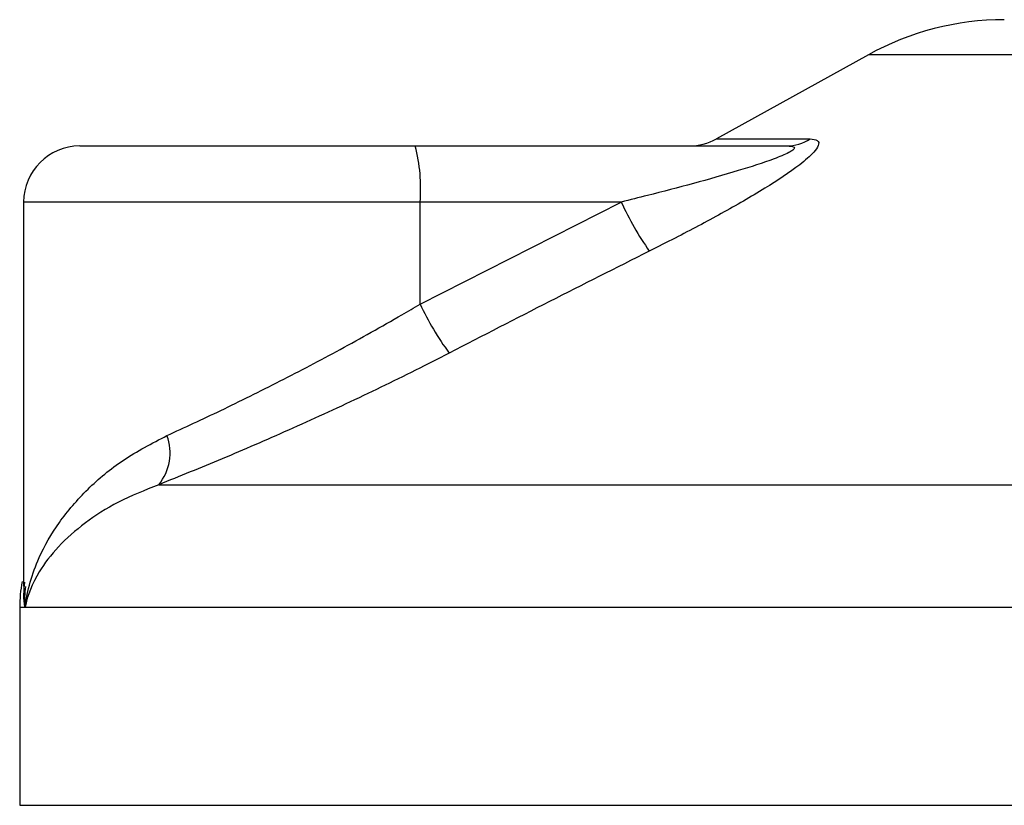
# Model space of a CAD drawing. Header units: millimetres. Extents: x 0 to 420, y 0 to 297.
# Tile 60 of 102: x 306.49 to 308.24, y 194.48 to 195.88. Entities that reach past the tile are written whole.
import ezdxf

# ---------------------------------------------------------------- set-up
doc = ezdxf.new("R2010")
doc.units = ezdxf.units.MM

msp = doc.modelspace()

# ---------------------------------------------------------------- linework, layer by layer
at = {"color": 7, "linetype": 'Continuous', "lineweight": 25}
for p, q in [((308.00262, 195.8181), (307.73201, 195.66822)), ((309.97869, 195.8181), (308.00262, 195.8181)), ((307.73201, 195.66822), (307.89909, 195.66822)), ((306.59762, 195.6557), (307.19531, 195.6557)), ((307.19531, 195.6557), (307.85707, 195.6557)), ((306.49762, 195.5557), (306.49762, 194.87056)), ((307.20398, 195.5557), (306.49762, 195.5557)), ((307.20398, 195.37402), (307.56253, 195.5557)), ((307.20398, 195.37402), (307.20398, 195.5557)), ((307.56253, 195.5557), (307.20398, 195.5557)), ((306.73838, 195.05208), (311.33713, 195.05208)), ((306.49066, 194.83338), (306.49066, 194.4807)), ((306.50007, 194.83338), (306.49066, 194.83338)), ((311.49066, 194.83338), (306.50007, 194.83338)), ((306.49066, 194.4807), (311.49066, 194.4807))]:
    msp.add_line(p, q, dxfattribs=at)
for centre, radius, start, end in [((308.24487, 195.3807), 0.5, 90, 118.97971), ((307.68356, 195.7557), 0.1, 270, 298.97971), ((307.85672, 195.73364), 0.07794, 270.25772, 302.92857), ((306.59762, 195.5557), 0.1, 90, 180), ((306.90916, 195.58051), 0.29587, 355.18945, 14.72175), ((308.06657, 195.78523), 0.55385, 204.48322, 214.91599), ((307.68254, 195.59843), 0.52856, 205.12367, 216.1625), ((306.67039, 195.10846), 0.08833, 320.3326, 20.61478), ((306.74066, 194.83338), 0.25, 169.40991, 180)]:
    msp.add_arc(centre, radius, start, end, dxfattribs=at)
for points, knots in [([(307.89909, 195.66822), (307.90406, 195.66772), (307.91411, 195.6667), (307.91521, 195.65744), (307.90461, 195.64239), (307.87441, 195.61628), (307.81739, 195.57875), (307.74135, 195.53497), (307.67129, 195.49791), (307.62783, 195.47599), (307.61242, 195.46822)], [0, 0, 0, 0, 0.0715734, 0.1443473, 0.2083354, 0.3096596, 0.4923301, 0.6911888, 0.8905251, 1, 1, 1, 1]), ([(307.85707, 195.6557), (307.86001, 195.65563), (307.86476, 195.6555), (307.86943, 195.65433), (307.87139, 195.65253), (307.87008, 195.64987), (307.86625, 195.64688), (307.85596, 195.64102), (307.82488, 195.62848), (307.74131, 195.60195), (307.64845, 195.57722), (307.57803, 195.55958), (307.56253, 195.5557)], [0, 0, 0, 0, 0.0326282, 0.0525244, 0.0758401, 0.1000535, 0.1224526, 0.1468975, 0.2362249, 0.4244765, 0.873292, 1, 1, 1, 1]), ([(307.61242, 195.46822), (307.55309, 195.43838), (307.43393, 195.37843), (307.31535, 195.31726), (307.25581, 195.28654)], [0, 0, 0, 0, 0.4978543, 1, 1, 1, 1]), ([(306.75306, 195.13956), (306.78452, 195.15408), (306.84837, 195.18356), (306.9536, 195.23573), (307.0625, 195.293), (307.1463, 195.33996), (307.19322, 195.36766), (307.20398, 195.37402)], [0, 0, 0, 0, 0.2283053, 0.4634776, 0.6938128, 0.9297437, 1, 1, 1, 1]), ([(307.25581, 195.28654), (307.24344, 195.28018), (307.19044, 195.25294), (307.09419, 195.20594), (306.97031, 195.14912), (306.84861, 195.09649), (306.77548, 195.06702), (306.73838, 195.05208)], [0, 0, 0, 0, 0.0699949, 0.2998887, 0.53536, 0.7642956, 1, 1, 1, 1]), ([(306.50007, 194.83338), (306.50011, 194.83364), (306.504, 194.86333), (306.51877, 194.91484), (306.55895, 194.98542), (306.60935, 195.04412), (306.67261, 195.09771), (306.72626, 195.12562), (306.75306, 195.13956)], [0, 0, 0, 0, 0.0022463, 0.2586377, 0.4477168, 0.6367116, 0.818473, 1, 1, 1, 1]), ([(306.73838, 195.05208), (306.71358, 195.04212), (306.66397, 195.02221), (306.58491, 194.971), (306.52528, 194.90712), (306.50443, 194.85478), (306.50011, 194.83356), (306.50007, 194.83338)], [0, 0, 0, 0, 0.18217938, 0.36449996, 0.74190594, 0.99778494, 1, 1, 1, 1]), ([(306.50007, 194.83338), (306.50004, 194.83356), (306.49698, 194.84866), (306.4984, 194.86363), (306.4998, 194.87843)], [0, 0, 0, 0, 0.0120638, 1, 1, 1, 1]), ([(306.50094, 194.87056), (306.49969, 194.85845), (306.49841, 194.84609), (306.50004, 194.83364), (306.50007, 194.83338)], [0, 0, 0, 0, 0.97929123, 1, 1, 1, 1])]:
    msp.add_open_spline(points, degree=3, knots=knots, dxfattribs=at)

doc.saveas('drawing.dxf')
